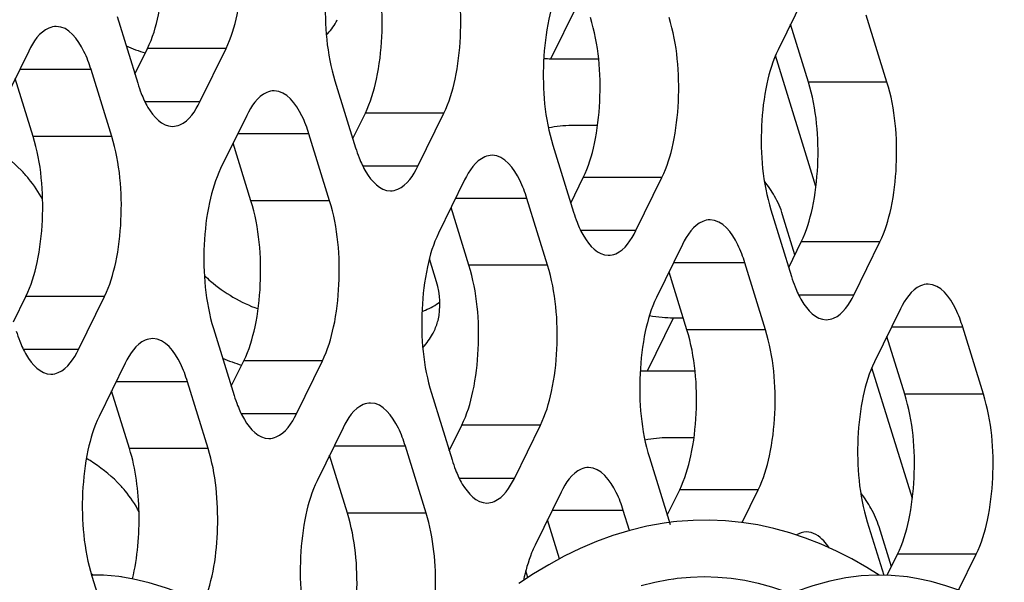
# Model space of a CAD drawing. Header units: millimetres. Extents: x 0 to 420, y 0 to 297.
# Tile 75 of 180: x 212.44 to 217.63, y 87.41 to 90.38. Entities that reach past the tile are written whole.
import ezdxf

# ---------------------------------------------------------------- set-up
doc = ezdxf.new("R2010")
doc.units = ezdxf.units.MM
doc.header["$LTSCALE"] = 23.1
doc.layers.get('0').update_dxf_attribs({"linetype": 'CONTINUOUS'})
doc.layers.add('ASSI', color=7, linetype='CONTINUOUS')

msp = doc.modelspace()

# ---------------------------------------------------------------- linework, layer by layer
at = {"color": 7, "linetype": 'CONTINUOUS'}
for p, q in [((212.825239, 87.450662), (212.816516, 87.456355)), ((212.9747, 87.441204), (212.961367, 87.442979)), ((213.039032, 87.430246), (212.972215, 87.44155))]:
    msp.add_line(p, q, dxfattribs=at)
for points in [[(215.88536, 87.731189), (215.836978, 87.724775), (215.745397, 87.708227), (215.65519, 87.686235), (215.566501, 87.659127), (215.479275, 87.627194), (215.393703, 87.590759), (215.309973, 87.550132), (215.228, 87.505544), (215.147807, 87.457351), (215.069639, 87.406066)], [(216.970003, 87.45084), (216.903934, 87.491743), (216.825438, 87.535999), (216.745392, 87.576642), (216.664071, 87.613323), (216.581519, 87.645794), (216.498061, 87.673692), (216.413975, 87.696828), (216.329368, 87.715182), (216.244329, 87.72871), (216.159072, 87.73732), (216.073802, 87.740923), (215.988598, 87.739524), (215.903642, 87.733195), (215.886202, 87.731286)], [(212.961367, 87.442979), (212.879729, 87.450115), (212.818061, 87.450734)], [(214.439412, 86.857064), (214.353759, 86.880488), (214.259606, 86.910796), (214.166715, 86.944865), (214.075916, 86.981777), (213.986843, 87.021001), (213.898575, 87.062274), (213.811113, 87.104976), (213.724623, 87.148374), (213.638297, 87.192162), (213.551755, 87.235698), (213.465426, 87.277759), (213.379467, 87.317199), (213.293085, 87.353229), (213.206609, 87.384783), (213.121666, 87.410664), (213.039032, 87.430246)], [(215.714833, 87.395628), (215.78697, 87.413889), (215.858638, 87.427623), (215.886133, 87.431737)], [(215.886968, 87.431852), (215.904117, 87.434083), (215.975646, 87.440705), (216.047224, 87.442971), (216.118736, 87.440833), (216.19002, 87.434325), (216.260974, 87.423555), (216.331485, 87.408644), (216.401348, 87.389749), (216.470371, 87.367055), (216.505305, 87.35356)], [(217.119377, 87.441207), (217.033603, 87.449661), (216.954301, 87.45113), (216.874661, 87.446669), (216.794026, 87.43623), (216.710223, 87.419098), (216.620198, 87.394118), (216.526563, 87.362022)], [(217.6295, 87.268533), (217.561484, 87.300466), (217.480266, 87.336012), (217.400431, 87.367495), (217.321907, 87.394429), (217.244361, 87.416462), (217.167254, 87.433399), (217.117988, 87.441404)]]:
    msp.add_lwpolyline(points, dxfattribs=at)
at = {"layer": 'ASSI', "color": 7, "linetype": 'CONTINUOUS'}
for p, q in [((216.573834, 90.498832), (216.436565, 90.219108)), ((212.951998, 90.394962), (213.060928, 90.042465)), ((217.011028, 90.049305), (216.902098, 90.401802)), ((216.596551, 90.049305), (216.502535, 90.353541)), ((213.046014, 90.090726), (213.111984, 90.225159)), ((213.389193, 89.945435), (213.526461, 90.225159)), ((212.486464, 90.212268), (212.349195, 89.932543)), ((215.2397, 90.172118), (215.490031, 90.172118)), ((216.6365, 89.499306), (216.423374, 90.188984)), ((212.923659, 89.762741), (212.814729, 90.115238)), ((212.509181, 89.762741), (212.415165, 90.066976)), ((214.100925, 90.055357), (214.209855, 89.702859)), ((213.635391, 89.872662), (213.498122, 89.592938)), ((214.194941, 89.751121), (214.260911, 89.885554)), ((214.53812, 89.605829), (214.675389, 89.885554)), ((215.485037, 89.819621), (215.34863, 89.819621)), ((214.072586, 89.423135), (213.963656, 89.775632)), ((213.658109, 89.423135), (213.564093, 89.727371)), ((215.249852, 89.715751), (215.358782, 89.363254)), ((215.343868, 89.411515), (215.409838, 89.545948)), ((215.687047, 89.266224), (215.824316, 89.545948)), ((214.784318, 89.533057), (214.64705, 89.253332)), ((214.807036, 89.083529), (214.71302, 89.387765)), ((215.221513, 89.083529), (215.112583, 89.436027)), ((216.398779, 89.376145), (216.507709, 89.023648)), ((216.525935, 89.139441), (216.460983, 89.349625)), ((215.933246, 89.193451), (215.795977, 88.913727)), ((216.492795, 89.07191), (216.558766, 89.206343)), ((216.835974, 88.926618), (216.973243, 89.206343)), ((214.635685, 88.997128), (214.598391, 89.117812)), ((216.37044, 88.743924), (216.261511, 89.096421)), ((215.955963, 88.743924), (215.861947, 89.04816)), ((212.405426, 88.785345), (212.471396, 88.919778)), ((212.748605, 88.640054), (212.885873, 88.919778)), ((217.082173, 88.853846), (216.944904, 88.574121)), ((215.885308, 88.806856), (215.936515, 88.806856)), ((213.460337, 88.749976), (213.569267, 88.397479)), ((217.519368, 88.404318), (217.410438, 88.756815)), ((217.10489, 88.404318), (217.010874, 88.708554)), ((212.994803, 88.567281), (212.857534, 88.287557)), ((213.554353, 88.44574), (213.620323, 88.580173)), ((213.897532, 88.300448), (214.034801, 88.580173)), ((215.748039, 88.527132), (215.99837, 88.527132)), ((217.14484, 87.854319), (216.931713, 88.543997)), ((213.431998, 88.117754), (213.323068, 88.470251)), ((213.017521, 88.117754), (212.923505, 88.42199)), ((214.609264, 88.41037), (214.718194, 88.057873)), ((214.143731, 88.227676), (214.006462, 87.947951)), ((214.70328, 88.106134), (214.76925, 88.240567)), ((215.046459, 87.960843), (215.183728, 88.240567)), ((215.993377, 88.174634), (215.856969, 88.174634)), ((214.580925, 87.778148), (214.471995, 88.130646)), ((214.166448, 87.778148), (214.072432, 88.082384)), ((215.758191, 88.070765), (215.867121, 87.718267)), ((215.292658, 87.88807), (215.155389, 87.608346)), ((215.852207, 87.766529), (215.918178, 87.900962)), ((216.247851, 87.728149), (216.332655, 87.900962)), ((215.653472, 87.68571), (215.620923, 87.79104)), ((215.285076, 87.53659), (215.221359, 87.742779)), ((216.907119, 87.731159), (216.993881, 87.450397)), ((217.034274, 87.494455), (216.969323, 87.704638)), ((217.012485, 87.450053), (217.067105, 87.561356)), ((217.388463, 87.3716), (217.481582, 87.561356)), ((215.11763, 87.437552), (215.10673, 87.472825)), ((212.819749, 87.444595), (212.928679, 87.092098))]:
    msp.add_line(p, q, dxfattribs=at)
at = {"layer": 'ASSI', "color": 9, "linetype": 'CONTINUOUS'}
for p, q in [((215.2397, 90.172118), (215.376969, 90.451843)), ((213.526461, 90.225159), (213.111984, 90.225159)), ((212.814729, 90.115238), (212.438849, 90.115238)), ((217.011028, 90.049305), (216.596551, 90.049305)), ((213.389193, 89.945435), (213.099055, 89.945435)), ((214.675389, 89.885554), (214.260911, 89.885554)), ((212.923659, 89.762741), (212.509181, 89.762741)), ((213.963656, 89.775632), (213.587776, 89.775632)), ((214.53812, 89.605829), (214.247982, 89.605829)), ((215.824316, 89.545948), (215.409838, 89.545948)), ((214.072586, 89.423135), (213.658109, 89.423135)), ((215.112583, 89.436027), (214.736703, 89.436027)), ((215.687047, 89.266224), (215.396909, 89.266224)), ((216.973243, 89.206343), (216.558766, 89.206343)), ((215.221513, 89.083529), (214.807036, 89.083529)), ((216.261511, 89.096421), (215.88563, 89.096421)), ((212.885873, 88.919778), (212.471396, 88.919778)), ((216.835974, 88.926618), (216.545836, 88.926618)), ((215.748039, 88.527132), (215.885308, 88.806856)), ((216.37044, 88.743924), (215.955963, 88.743924)), ((217.410438, 88.756815), (217.034557, 88.756815)), ((212.748605, 88.640054), (212.458467, 88.640054)), ((214.034801, 88.580173), (213.620323, 88.580173)), ((213.323068, 88.470251), (212.947188, 88.470251)), ((217.519368, 88.404318), (217.10489, 88.404318)), ((213.897532, 88.300448), (213.607394, 88.300448)), ((215.183728, 88.240567), (214.76925, 88.240567)), ((213.431998, 88.117754), (213.017521, 88.117754)), ((214.471995, 88.130646), (214.096115, 88.130646)), ((215.046459, 87.960843), (214.756321, 87.960843)), ((216.332655, 87.900962), (215.918178, 87.900962)), ((214.580925, 87.778148), (214.166448, 87.778148)), ((215.620923, 87.79104), (215.245042, 87.79104)), ((217.481582, 87.561356), (217.067105, 87.561356))]:
    msp.add_line(p, q, dxfattribs=at)
at = {"layer": 'ASSI', "color": 7, "linetype": 'CONTINUOUS'}
for centre, radius, start, end in [((213.834474, 90.514663), 0.310655, 331.379559, 333.828209), ((213.330766, 90.987808), 0.818343, 246.145771, 253.695867), ((215.239915, 90.833911), 0.661793, 266.718236, 269.981385), ((213.780174, 90.263669), 0.752494, 197.095253, 201.364216), ((214.929101, 89.924063), 0.752494, 197.095253, 201.364216), ((216.078028, 89.584458), 0.752494, 197.095253, 201.364216), ((213.93079, 89.567129), 0.746867, 226.022903, 229.336253), ((217.226956, 89.244852), 0.752494, 197.095253, 201.364216), ((214.401514, 89.258572), 0.447281, 290.824177, 293.184801), ((215.891085, 89.540819), 0.734194, 259.642785, 264.889077), ((215.885819, 89.480765), 0.67391, 264.880151, 269.956514), ((213.139586, 88.958288), 0.752494, 197.095253, 201.364216), ((214.342814, 88.869676), 0.310655, 331.379559, 333.828209), ((213.839105, 89.342822), 0.818343, 246.145771, 253.695867), ((215.748254, 89.188925), 0.661793, 266.718236, 269.981385), ((214.288513, 88.618682), 0.752494, 197.095253, 201.364216), ((212.375065, 87.351718), 0.826009, 58.237471, 59.792416), ((215.437441, 88.279077), 0.752494, 197.095253, 201.364216)]:
    msp.add_arc(centre, radius, start, end, dxfattribs=at)
for points, knots in [([(213.111984, 90.225159), (213.139594, 90.281423), (213.179548, 90.414861), (213.212211, 90.698516), (213.193495, 90.926626), (213.149769, 91.068122)], [0, 0, 0, 0, 0.21941541, 0.48151876, 1, 1, 1, 1]), ([(213.526461, 90.225159), (213.554072, 90.281423), (213.594025, 90.414861), (213.626688, 90.698516), (213.607972, 90.926626), (213.564247, 91.068122)], [0, 0, 0, 0, 0.21941541, 0.48151876, 1, 1, 1, 1]), ([(214.13871, 90.898319), (214.1111, 90.842055), (214.071147, 90.708617), (214.038484, 90.424962), (214.0572, 90.196852), (214.100925, 90.055357)], [0, 0, 0, 0, 0.21941541, 0.48151876, 1, 1, 1, 1]), ([(214.260911, 89.885554), (214.288521, 89.941818), (214.328475, 90.075256), (214.361138, 90.358911), (214.342422, 90.58702), (214.298696, 90.728516)], [0, 0, 0, 0, 0.21941541, 0.48151876, 1, 1, 1, 1]), ([(214.675389, 89.885554), (214.702999, 89.941818), (214.742952, 90.075256), (214.775615, 90.358911), (214.756899, 90.58702), (214.713174, 90.728516)], [0, 0, 0, 0, 0.21941541, 0.48151876, 1, 1, 1, 1]), ([(215.287638, 90.558713), (215.260027, 90.502449), (215.220074, 90.369011), (215.187411, 90.085356), (215.206127, 89.857247), (215.249852, 89.715751)], [0, 0, 0, 0, 0.21941541, 0.48151876, 1, 1, 1, 1]), ([(215.409838, 89.545948), (215.437449, 89.602212), (215.477402, 89.73565), (215.510065, 90.019305), (215.491349, 90.247415), (215.447624, 90.38891)], [0, 0, 0, 0, 0.21941541, 0.48151876, 1, 1, 1, 1]), ([(215.824316, 89.545948), (215.851926, 89.602212), (215.89188, 89.73565), (215.924542, 90.019305), (215.905827, 90.247415), (215.862101, 90.38891)], [0, 0, 0, 0, 0.21941541, 0.48151876, 1, 1, 1, 1]), ([(212.631601, 90.342263), (212.618312, 90.342262), (212.550852, 90.3258), (212.510165, 90.260565), (212.486464, 90.212268)], [0, 0, 0, 0, 0.19807466, 1, 1, 1, 1]), ([(212.814729, 90.115238), (212.804655, 90.147838), (212.772794, 90.236766), (212.697144, 90.342268), (212.631601, 90.342263)], [0, 0, 0, 0, 0.34235998, 1, 1, 1, 1]), ([(216.436565, 90.219108), (216.408954, 90.162844), (216.369001, 90.029406), (216.336338, 89.745751), (216.355054, 89.517641), (216.398779, 89.376145)], [0, 0, 0, 0, 0.21941541, 0.48151876, 1, 1, 1, 1]), ([(216.558766, 89.206343), (216.586376, 89.262606), (216.626329, 89.396045), (216.658992, 89.6797), (216.640276, 89.907809), (216.596551, 90.049305)], [0, 0, 0, 0, 0.21941541, 0.48151876, 1, 1, 1, 1]), ([(216.973243, 89.206343), (217.000853, 89.262606), (217.040807, 89.396045), (217.07347, 89.6797), (217.054754, 89.907809), (217.011028, 90.049305)], [0, 0, 0, 0, 0.21941541, 0.48151876, 1, 1, 1, 1]), ([(213.079389, 89.989539), (213.08939, 89.964077), (213.121263, 89.892205), (213.189562, 89.815436), (213.244056, 89.81544)], [0, 0, 0, 0, 0.33421878, 1, 1, 1, 1]), ([(213.780528, 90.002657), (213.767239, 90.002656), (213.699779, 89.986194), (213.659092, 89.92096), (213.635391, 89.872662)], [0, 0, 0, 0, 0.19807466, 1, 1, 1, 1]), ([(213.963656, 89.775632), (213.953582, 89.808232), (213.921721, 89.897161), (213.846071, 90.002662), (213.780528, 90.002657)], [0, 0, 0, 0, 0.34235998, 1, 1, 1, 1]), ([(213.244056, 89.81544), (213.257344, 89.815441), (213.324805, 89.831903), (213.365492, 89.897137), (213.389193, 89.945435)], [0, 0, 0, 0, 0.19807466, 1, 1, 1, 1]), ([(212.471396, 88.919778), (212.499006, 88.976042), (212.53896, 89.10948), (212.571623, 89.393135), (212.552907, 89.621245), (212.509181, 89.762741)], [0, 0, 0, 0, 0.21941541, 0.48151876, 1, 1, 1, 1]), ([(212.885873, 88.919778), (212.913484, 88.976042), (212.953437, 89.10948), (212.9861, 89.393135), (212.967384, 89.621245), (212.923659, 89.762741)], [0, 0, 0, 0, 0.21941541, 0.48151876, 1, 1, 1, 1]), ([(212.485815, 89.540625), (212.473169, 89.555823), (212.418502, 89.615938), (212.353762, 89.666673), (212.301537, 89.699008)], [0, 0, 0, 0, 0.24350125, 1, 1, 1, 1]), ([(214.228316, 89.649934), (214.238317, 89.624471), (214.27019, 89.552599), (214.338489, 89.47583), (214.392983, 89.475834)], [0, 0, 0, 0, 0.33421878, 1, 1, 1, 1]), ([(214.929455, 89.663052), (214.916167, 89.663051), (214.848706, 89.646588), (214.808019, 89.581354), (214.784318, 89.533057)], [0, 0, 0, 0, 0.19807466, 1, 1, 1, 1]), ([(215.112583, 89.436027), (215.102509, 89.468627), (215.070649, 89.557555), (214.994998, 89.663057), (214.929455, 89.663052)], [0, 0, 0, 0, 0.34235998, 1, 1, 1, 1]), ([(213.498122, 89.592938), (213.470512, 89.536674), (213.430559, 89.403236), (213.397896, 89.119581), (213.416612, 88.891471), (213.460337, 88.749976)], [0, 0, 0, 0, 0.21941541, 0.48151876, 1, 1, 1, 1]), ([(214.392983, 89.475834), (214.406272, 89.475835), (214.473732, 89.492298), (214.514419, 89.557532), (214.53812, 89.605829)], [0, 0, 0, 0, 0.19807466, 1, 1, 1, 1]), ([(213.620323, 88.580173), (213.647933, 88.636437), (213.687887, 88.769875), (213.72055, 89.05353), (213.701834, 89.281639), (213.658109, 89.423135)], [0, 0, 0, 0, 0.21941541, 0.48151876, 1, 1, 1, 1]), ([(214.034801, 88.580173), (214.062411, 88.636437), (214.102364, 88.769875), (214.135027, 89.05353), (214.116311, 89.281639), (214.072586, 89.423135)], [0, 0, 0, 0, 0.21941541, 0.48151876, 1, 1, 1, 1]), ([(215.377244, 89.310328), (215.387244, 89.284866), (215.419118, 89.212994), (215.487417, 89.136225), (215.54191, 89.136229)], [0, 0, 0, 0, 0.33421878, 1, 1, 1, 1]), ([(216.078382, 89.323446), (216.065094, 89.323445), (215.997633, 89.306983), (215.956947, 89.241749), (215.933246, 89.193451)], [0, 0, 0, 0, 0.19807466, 1, 1, 1, 1]), ([(216.261511, 89.096421), (216.251436, 89.129021), (216.219576, 89.21795), (216.143926, 89.323451), (216.078382, 89.323446)], [0, 0, 0, 0, 0.34235998, 1, 1, 1, 1]), ([(214.64705, 89.253332), (214.619439, 89.197068), (214.579486, 89.06363), (214.546823, 88.779975), (214.565539, 88.551866), (214.609264, 88.41037)], [0, 0, 0, 0, 0.21941541, 0.48151876, 1, 1, 1, 1]), ([(215.54191, 89.136229), (215.555199, 89.13623), (215.622659, 89.152692), (215.663346, 89.217926), (215.687047, 89.266224)], [0, 0, 0, 0, 0.19807466, 1, 1, 1, 1]), ([(214.76925, 88.240567), (214.796861, 88.296831), (214.836814, 88.430269), (214.869477, 88.713924), (214.850761, 88.942034), (214.807036, 89.083529)], [0, 0, 0, 0, 0.21941541, 0.48151876, 1, 1, 1, 1]), ([(215.183728, 88.240567), (215.211338, 88.296831), (215.251292, 88.430269), (215.283954, 88.713924), (215.265239, 88.942034), (215.221513, 89.083529)], [0, 0, 0, 0, 0.21941541, 0.48151876, 1, 1, 1, 1]), ([(214.621619, 88.732657), (214.631142, 88.752033), (214.66246, 88.836524), (214.65575, 88.932198), (214.635685, 88.997128)], [0, 0, 0, 0, 0.24108581, 1, 1, 1, 1]), ([(216.526171, 88.970722), (216.536171, 88.94526), (216.568045, 88.873388), (216.636344, 88.796619), (216.690838, 88.796623)], [0, 0, 0, 0, 0.33421878, 1, 1, 1, 1]), ([(217.227309, 88.983841), (217.214021, 88.98384), (217.14656, 88.967377), (217.105874, 88.902143), (217.082173, 88.853846)], [0, 0, 0, 0, 0.19807466, 1, 1, 1, 1]), ([(217.410438, 88.756815), (217.400364, 88.789415), (217.368503, 88.878344), (217.292853, 88.983845), (217.227309, 88.983841)], [0, 0, 0, 0, 0.34235998, 1, 1, 1, 1]), ([(216.690838, 88.796623), (216.704126, 88.796624), (216.771587, 88.813086), (216.812273, 88.878321), (216.835974, 88.926618)], [0, 0, 0, 0, 0.19807466, 1, 1, 1, 1]), ([(215.795977, 88.913727), (215.768367, 88.857463), (215.728413, 88.724025), (215.69575, 88.44037), (215.714466, 88.21226), (215.758191, 88.070765)], [0, 0, 0, 0, 0.21941541, 0.48151876, 1, 1, 1, 1]), ([(215.918178, 87.900962), (215.945788, 87.957225), (215.985741, 88.090664), (216.018404, 88.374319), (215.999688, 88.602428), (215.955963, 88.743924)], [0, 0, 0, 0, 0.21941541, 0.48151876, 1, 1, 1, 1]), ([(216.332655, 87.900962), (216.360265, 87.957225), (216.400219, 88.090664), (216.432882, 88.374319), (216.414166, 88.602428), (216.37044, 88.743924)], [0, 0, 0, 0, 0.21941541, 0.48151876, 1, 1, 1, 1]), ([(212.438801, 88.684158), (212.448802, 88.658696), (212.480675, 88.586824), (212.548974, 88.510055), (212.603468, 88.510059)], [0, 0, 0, 0, 0.33421878, 1, 1, 1, 1]), ([(213.13994, 88.697276), (213.126651, 88.697275), (213.059191, 88.680813), (213.018504, 88.615579), (212.994803, 88.567281)], [0, 0, 0, 0, 0.19807466, 1, 1, 1, 1]), ([(213.323068, 88.470251), (213.312994, 88.502851), (213.281134, 88.59178), (213.205483, 88.697281), (213.13994, 88.697276)], [0, 0, 0, 0, 0.34235998, 1, 1, 1, 1]), ([(212.603468, 88.510059), (212.616756, 88.51006), (212.684217, 88.526522), (212.724904, 88.591756), (212.748605, 88.640054)], [0, 0, 0, 0, 0.19807466, 1, 1, 1, 1]), ([(216.944904, 88.574121), (216.917294, 88.517857), (216.87734, 88.384419), (216.844677, 88.100764), (216.863393, 87.872655), (216.907119, 87.731159)], [0, 0, 0, 0, 0.21941541, 0.48151876, 1, 1, 1, 1]), ([(217.067105, 87.561356), (217.094715, 87.61762), (217.134669, 87.751058), (217.167331, 88.034713), (217.148616, 88.262823), (217.10489, 88.404318)], [0, 0, 0, 0, 0.21941541, 0.48151876, 1, 1, 1, 1]), ([(217.481582, 87.561356), (217.509193, 87.61762), (217.549146, 87.751058), (217.581809, 88.034713), (217.563093, 88.262823), (217.519368, 88.404318)], [0, 0, 0, 0, 0.21941541, 0.48151876, 1, 1, 1, 1]), ([(214.288867, 88.357671), (214.275579, 88.35767), (214.208118, 88.341207), (214.167432, 88.275973), (214.143731, 88.227676)], [0, 0, 0, 0, 0.19807466, 1, 1, 1, 1]), ([(214.471995, 88.130646), (214.461921, 88.163246), (214.430061, 88.252174), (214.35441, 88.357676), (214.288867, 88.357671)], [0, 0, 0, 0, 0.34235998, 1, 1, 1, 1]), ([(213.587728, 88.344553), (213.597729, 88.319091), (213.629602, 88.247218), (213.697902, 88.170449), (213.752395, 88.170453)], [0, 0, 0, 0, 0.33421878, 1, 1, 1, 1]), ([(213.752395, 88.170453), (213.765684, 88.170454), (213.833144, 88.186917), (213.873831, 88.252151), (213.897532, 88.300448)], [0, 0, 0, 0, 0.19807466, 1, 1, 1, 1]), ([(212.857534, 88.287557), (212.829924, 88.231293), (212.789971, 88.097855), (212.757308, 87.8142), (212.776024, 87.58609), (212.819749, 87.444595)], [0, 0, 0, 0, 0.21941541, 0.48151876, 1, 1, 1, 1]), ([(213.033602, 87.430805), (213.060868, 87.544801), (213.079655, 87.777193), (213.05105, 88.009252), (213.017521, 88.117754)], [0, 0, 0, 0, 0.50789925, 1, 1, 1, 1]), ([(213.407427, 87.303865), (213.459422, 87.427216), (213.497721, 87.705651), (213.473552, 87.983284), (213.431998, 88.117754)], [0, 0, 0, 0, 0.48747019, 1, 1, 1, 1]), ([(212.994155, 87.895638), (212.981508, 87.910836), (212.926841, 87.970952), (212.862101, 88.021687), (212.809876, 88.054021)], [0, 0, 0, 0, 0.24350125, 1, 1, 1, 1]), ([(214.736656, 88.004947), (214.746656, 87.979485), (214.77853, 87.907613), (214.846829, 87.830844), (214.901322, 87.830848)], [0, 0, 0, 0, 0.33421878, 1, 1, 1, 1]), ([(215.437794, 88.018065), (215.424506, 88.018064), (215.357045, 88.001602), (215.316359, 87.936368), (215.292658, 87.88807)], [0, 0, 0, 0, 0.19807466, 1, 1, 1, 1]), ([(215.620923, 87.79104), (215.610848, 87.82364), (215.578988, 87.912569), (215.503338, 88.01807), (215.437794, 88.018065)], [0, 0, 0, 0, 0.34235998, 1, 1, 1, 1]), ([(214.006462, 87.947951), (213.978851, 87.891688), (213.938898, 87.758249), (213.906235, 87.474594), (213.924951, 87.246485), (213.968676, 87.104989)], [0, 0, 0, 0, 0.21941541, 0.48151876, 1, 1, 1, 1]), ([(214.901322, 87.830848), (214.914611, 87.830849), (214.982072, 87.847311), (215.022758, 87.912545), (215.046459, 87.960843)], [0, 0, 0, 0, 0.19807466, 1, 1, 1, 1]), ([(214.138251, 86.955837), (214.192498, 87.079222), (214.232267, 87.361024), (214.208612, 87.641704), (214.166448, 87.778148)], [0, 0, 0, 0, 0.48554263, 1, 1, 1, 1]), ([(214.561794, 86.977587), (214.610445, 87.100662), (214.646444, 87.37391), (214.621541, 87.646716), (214.580925, 87.778148)], [0, 0, 0, 0, 0.49032504, 1, 1, 1, 1]), ([(216.705358, 87.595532), (216.697021, 87.608135), (216.668204, 87.647139), (216.620836, 87.678462), (216.586722, 87.67846)], [0, 0, 0, 0, 0.30697755, 1, 1, 1, 1]), ([(215.155389, 87.608346), (215.148949, 87.595222), (215.122821, 87.535545), (215.105303, 87.472372), (215.094939, 87.422978)], [0, 0, 0, 0, 0.22459685, 1, 1, 1, 1])]:
    msp.add_open_spline(points, degree=3, knots=knots, dxfattribs=at)
for points in [[(214.056626, 90.29716), (214.076326, 90.317657), (214.093553, 90.340901), (214.107172, 90.365857)], [(215.34863, 89.819621), (215.307785, 89.819621), (215.266683, 89.815717), (215.22672, 89.807276)], [(212.559805, 89.429436), (212.539528, 89.469069), (212.514291, 89.506404), (212.485815, 89.540625)], [(216.418293, 89.448036), (216.402903, 89.475499), (216.385176, 89.501745), (216.365711, 89.526488)], [(216.460983, 89.349625), (216.450426, 89.383788), (216.435774, 89.416842), (216.418293, 89.448036)], [(213.444117, 89.000595), (213.517688, 88.937376), (213.604359, 88.88725), (213.695458, 88.853931)], [(214.577608, 88.847413), (214.604497, 88.858933), (214.630412, 88.873243), (214.654161, 88.890323)], [(214.564965, 88.652173), (214.584666, 88.67267), (214.601893, 88.695915), (214.615511, 88.720871)], [(215.856969, 88.174634), (215.816125, 88.174634), (215.775022, 88.170731), (215.735059, 88.162289)], [(213.068144, 87.78445), (213.047867, 87.824083), (213.02263, 87.861417), (212.994155, 87.895638)], [(216.926632, 87.803049), (216.911242, 87.830512), (216.893515, 87.856759), (216.874051, 87.881502)], [(216.969323, 87.704638), (216.958766, 87.738801), (216.944113, 87.771856), (216.926632, 87.803049)], [(216.586722, 87.67846), (216.568141, 87.678458), (216.549211, 87.672126), (216.533307, 87.662519)]]:
    msp.add_open_spline(points, degree=3, dxfattribs=at)

doc.saveas('drawing.dxf')
